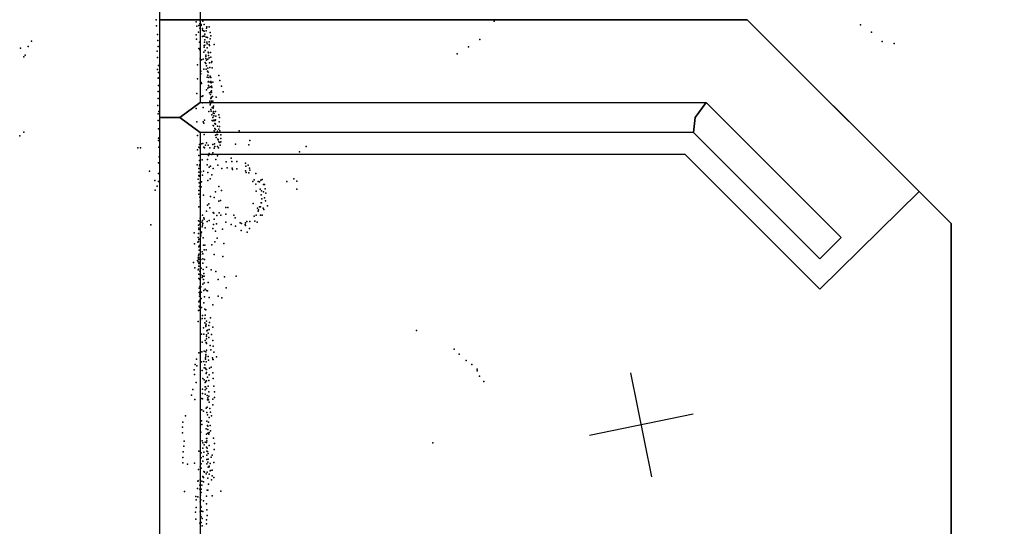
# Model space of a CAD drawing. Header units: millimetres. Extents: x 10845 to 34254, y -43579 to -11665.
# Tile 9 of 28: x 15131 to 18844, y -33514 to -31603. Entities that reach past the tile are written whole.
import ezdxf

# ---------------------------------------------------------------- set-up
doc = ezdxf.new("R2010")
doc.units = ezdxf.units.MM
for name, color, linetype in [('HWALLS', 32, 'Continuous'), ('OBJECTS', 8, 'Continuous'), ('P', 9, 'Continuous'), ('PANOS', 10, 'Continuous'), ('ROOMS', 1, 'Continuous'), ('WALLS', 3, 'Continuous')]:
    doc.layers.add(name, color=color, linetype=linetype)

msp = doc.modelspace()

# ---------------------------------------------------------------- linework, layer by layer
at = {"layer": 'HWALLS'}
for points in [[(17672.7, -32029.4), (15811.5, -32029.4), (15735.3, -31972.2), (15811.5, -31915.1), (17720, -31915.1), (17678.4, -31972.2), (17672.7, -32029.4)], [(18148.6, -32505.3), (17672.7, -32029.4), (17678.4, -31972.2), (17720, -31915.1), (18229.4, -32424.5), (18180, -32473.9), (18148.6, -32505.3)]]:
    msp.add_lwpolyline(points, dxfattribs=at)
at = {"layer": 'OBJECTS'}
for points in [[(17875.2, -31604), (15811.5, -31604)], [(17875.2, -31604), (18523, -32251.7)], [(17640.3, -32112), (15811.5, -32112)], [(18148.3, -32620), (17640.3, -32112)], [(18523, -32251.7), (18148.3, -32620)]]:
    msp.add_lwpolyline(points, dxfattribs=at)
at = {"layer": 'P'}
for p in [(15646, -31604), (15647, -31626), (15796, -31611), (15799, -31628), (15807, -31625), (15810, -31619), (15810, -31636), (15812, -31608), (15816, -31622), (15816, -31625), (15820, -31637), (15822, -31609), (15827, -31621), (15836, -31636), (15837, -31631), (15846, -31631), (16920, -31609), (18302, -31623), (15651, -31659), (15796, -31660), (15805, -31651), (15821, -31643), (15821, -31667), (15824, -31645), (15824, -31665), (15827, -31647), (15828, -31666), (15829, -31658), (15834, -31645), (15834, -31669), (15839, -31671), (15849, -31652), (15852, -31664), (18343, -31650), (15134, -31711), (15163, -31705), (15176, -31684), (15652, -31682), (15653, -31705), (15798, -31677), (15806, -31712), (15809, -31688), (15827, -31701), (15827, -31707), (15828, -31688), (15829, -31679), (15829, -31700), (15837, -31688), (15838, -31695), (15838, -31710), (15845, -31687), (15846, -31697), (15847, -31701), (15849, -31676), (15864, -31697), (16824, -31706), (16867, -31678), (18384, -31686), (18429, -31693), (15146, -31743), (15152, -31737), (15650, -31722), (15651, -31746), (15810, -31717), (15825, -31726), (15831, -31719), (15833, -31737), (15833, -31742), (15833, -31750), (15842, -31726), (15843, -31728), (15843, -31739), (15845, -31747), (15851, -31727), (15852, -31745), (16781, -31732), (15654, -31776), (15802, -31774), (15812, -31751), (15817, -31755), (15823, -31752), (15831, -31765), (15833, -31769), (15835, -31756), (15836, -31777), (15840, -31752), (15841, -31786), (15847, -31766), (15848, -31784), (15855, -31765), (15856, -31761), (15857, -31785), (15651, -31791), (15653, -31824), (15654, -31802), (15656, -31823), (15814, -31797), (15814, -31808), (15826, -31790), (15834, -31790), (15838, -31820), (15839, -31797), (15841, -31813), (15841, -31813), (15842, -31801), (15844, -31822), (15849, -31816), (15852, -31821), (15882, -31814), (15654, -31851), (15801, -31827), (15816, -31840), (15817, -31844), (15842, -31838), (15843, -31836), (15843, -31838), (15843, -31851), (15845, -31858), (15849, -31839), (15850, -31856), (15852, -31836), (15853, -31839), (15853, -31841), (15854, -31854), (15856, -31859), (15859, -31839), (15886, -31833), (15892, -31854), (15653, -31874), (15799, -31882), (15818, -31893), (15822, -31890), (15835, -31868), (15841, -31862), (15847, -31879), (15851, -31886), (15852, -31876), (15853, -31897), (15854, -31872), (15854, -31896), (15855, -31878), (15858, -31893), (15872, -31896), (15899, -31875), (15652, -31927), (15653, -31901), (15821, -31917), (15823, -31935), (15848, -31911), (15849, -31924), (15851, -31919), (15852, -31901), (15853, -31899), (15854, -31911), (15856, -31916), (15857, -31935), (15860, -31911), (15861, -31934), (15862, -31930), (15653, -31958), (15656, -31949), (15797, -31938), (15844, -31950), (15852, -31942), (15853, -31948), (15856, -31962), (15860, -31972), (15861, -31937), (15861, -31956), (15862, -31950), (15863, -31966), (15865, -31957), (15869, -31949), (15871, -31967), (15882, -31962), (15885, -31972), (15653, -31983), (15799, -31988), (15823, -31989), (15826, -31993), (15828, -31982), (15857, -31984), (15860, -31985), (15861, -32003), (15862, -32004), (15863, -31982), (15865, -31983), (15867, -31995), (15868, -31983), (15869, -31981), (15869, -31997), (15877, -32005), (15883, -31988), (15885, -32006), (15131, -32041), (15147, -32028), (15654, -32015), (15801, -32040), (15827, -32036), (15865, -32023), (15867, -32014), (15869, -32017), (15870, -32039), (15875, -32036), (15877, -32024), (15877, -32036), (15882, -32016), (15886, -32023), (15889, -32038), (15959, -32022), (15654, -32050), (15655, -32059), (15656, -32084), (15807, -32084), (15809, -32074), (15816, -32071), (15822, -32070), (15826, -32084), (15832, -32077), (15836, -32068), (15842, -32077), (15859, -32074), (15866, -32071), (15867, -32081), (15872, -32048), (15877, -32082), (15878, -32054), (15879, -32056), (15880, -32055), (15882, -32064), (15886, -32066), (15887, -32076), (15890, -32051), (15890, -32064), (15945, -32073), (15995, -32075), (15999, -32059), (16211, -32082), (15576, -32087), (15586, -32087), (15657, -32120), (15801, -32094), (15807, -32115), (15809, -32087), (15828, -32087), (15843, -32115), (15846, -32108), (15848, -32087), (15856, -32112), (15859, -32106), (15865, -32088), (15877, -32117), (15881, -32086), (16186, -32102), (15654, -32143), (15800, -32151), (15809, -32135), (15809, -32154), (15811, -32149), (15819, -32132), (15838, -32151), (15839, -32131), (15851, -32156), (15871, -32130), (15878, -32152), (15910, -32140), (15928, -32125), (15931, -32138), (15950, -32138), (15983, -32144), (15984, -32156), (15993, -32152), (15621, -32174), (15655, -32183), (15806, -32164), (15807, -32178), (15807, -32191), (15808, -32194), (15811, -32165), (15814, -32177), (15821, -32190), (15824, -32174), (15841, -32179), (15845, -32160), (15856, -32188), (15861, -32165), (15893, -32165), (15914, -32162), (15932, -32163), (15933, -32168), (15950, -32166), (15982, -32173), (15985, -32179), (15995, -32181), (15998, -32163), (15999, -32171), (16022, -32183), (15641, -32210), (15649, -32231), (15654, -32213), (15804, -32205), (15808, -32219), (15809, -32232), (15817, -32215), (15841, -32210), (15849, -32204), (16010, -32214), (16015, -32207), (16022, -32223), (16031, -32213), (16036, -32215), (16041, -32209), (16046, -32206), (16050, -32225), (16054, -32225), (16139, -32214), (16165, -32203), (16176, -32212), (15642, -32246), (15807, -32247), (15807, -32261), (15816, -32234), (15824, -32265), (15870, -32253), (15882, -32233), (15892, -32247), (16023, -32250), (16038, -32242), (16042, -32264), (16043, -32249), (16051, -32252), (16057, -32241), (16059, -32257), (16176, -32242), (15811, -32273), (15812, -32287), (15839, -32303), (15844, -32298), (15851, -32270), (15865, -32274), (15882, -32288), (15888, -32285), (16012, -32296), (16042, -32294), (16043, -32294), (16044, -32279), (16054, -32275), (16058, -32287), (16066, -32305), (15807, -32309), (15821, -32341), (15835, -32325), (15848, -32313), (15861, -32331), (15863, -32333), (15874, -32342), (15883, -32332), (15889, -32341), (15908, -32337), (15909, -32311), (15916, -32311), (15938, -32340), (16015, -32344), (16023, -32340), (16028, -32314), (16030, -32325), (16032, -32320), (16035, -32309), (16039, -32309), (16039, -32340), (16046, -32340), (16049, -32314), (16052, -32319), (15626, -32377), (15805, -32362), (15805, -32378), (15810, -32364), (15810, -32374), (15812, -32352), (15818, -32367), (15820, -32361), (15820, -32378), (15822, -32372), (15825, -32351), (15827, -32356), (15838, -32365), (15846, -32361), (15862, -32376), (15865, -32355), (15873, -32373), (15909, -32367), (15929, -32376), (15944, -32351), (15963, -32370), (15968, -32372), (15981, -32376), (15982, -32370), (15983, -32380), (15988, -32364), (15999, -32365), (16018, -32363), (16026, -32367), (15789, -32407), (15805, -32409), (15806, -32389), (15806, -32394), (15813, -32402), (15814, -32411), (15814, -32418), (15817, -32405), (15819, -32385), (15831, -32388), (15860, -32391), (15870, -32401), (15896, -32393), (15945, -32382), (15966, -32398), (15989, -32404), (15998, -32391), (15790, -32449), (15803, -32442), (15804, -32425), (15805, -32440), (15806, -32432), (15808, -32431), (15809, -32455), (15823, -32426), (15824, -32453), (15829, -32453), (15856, -32452), (15867, -32441), (15876, -32427), (15901, -32447), (15806, -32460), (15806, -32487), (15808, -32457), (15808, -32473), (15811, -32458), (15813, -32489), (15819, -32479), (15822, -32486), (15827, -32471), (15834, -32471), (15865, -32489), (15787, -32519), (15802, -32511), (15804, -32501), (15804, -32517), (15805, -32494), (15806, -32502), (15806, -32508), (15806, -32523), (15810, -32518), (15814, -32508), (15822, -32505), (15822, -32521), (15828, -32508), (15897, -32496), (15792, -32539), (15804, -32546), (15805, -32544), (15806, -32533), (15807, -32563), (15811, -32552), (15812, -32565), (15814, -32565), (15816, -32540), (15823, -32545), (15825, -32560), (15835, -32537), (15853, -32547), (15871, -32553), (15806, -32579), (15810, -32582), (15811, -32583), (15819, -32576), (15820, -32569), (15822, -32570), (15822, -32601), (15824, -32583), (15827, -32571), (15827, -32596), (15842, -32594), (15880, -32583), (15904, -32573), (15948, -32570), (15808, -32616), (15808, -32632), (15810, -32639), (15811, -32609), (15812, -32628), (15814, -32611), (15816, -32631), (15825, -32625), (15831, -32619), (15836, -32625), (15839, -32626), (15910, -32614), (15807, -32667), (15809, -32646), (15809, -32662), (15814, -32655), (15816, -32655), (15826, -32671), (15828, -32649), (15846, -32651), (15880, -32646), (15893, -32652), (15805, -32700), (15808, -32684), (15809, -32687), (15811, -32684), (15811, -32699), (15817, -32689), (15829, -32695), (15833, -32697), (15860, -32679), (15804, -32741), (15813, -32735), (15819, -32730), (15820, -32719), (15829, -32730), (15829, -32746), (15830, -32718), (15834, -32751), (15835, -32740), (15847, -32745), (15850, -32727), (15817, -32789), (15824, -32765), (15825, -32789), (15833, -32756), (15833, -32760), (15837, -32777), (15839, -32774), (15842, -32786), (15844, -32757), (15845, -32772), (15859, -32763), (16627, -32775), (15819, -32819), (15830, -32813), (15834, -32821), (15835, -32807), (15835, -32823), (15835, -32825), (15836, -32792), (15836, -32798), (15844, -32802), (15855, -32791), (15859, -32813), (15807, -32860), (15818, -32856), (15827, -32853), (15833, -32856), (15835, -32850), (15849, -32832), (15852, -32848), (15861, -32835), (15863, -32857), (16769, -32846), (16788, -32864), (15798, -32883), (15817, -32893), (15825, -32892), (15832, -32879), (15832, -32884), (15833, -32866), (15833, -32872), (15834, -32893), (15842, -32873), (15843, -32887), (15858, -32878), (15860, -32885), (15861, -32885), (15873, -32875), (16815, -32888), (15789, -32924), (15793, -32904), (15799, -32908), (15819, -32926), (15827, -32916), (15829, -32905), (15832, -32917), (15834, -32922), (15834, -32938), (15835, -32922), (15835, -32934), (15847, -32917), (15853, -32913), (15859, -32935), (16836, -32904), (16856, -32921), (16856, -32927), (15790, -32941), (15796, -32971), (15822, -32956), (15827, -32962), (15830, -32971), (15832, -32970), (15833, -32966), (15836, -32965), (15839, -32951), (15844, -32964), (15846, -32942), (15861, -32956), (16865, -32948), (16881, -32968), (15784, -32998), (15820, -32996), (15830, -32999), (15831, -32988), (15832, -32988), (15836, -32994), (15842, -32985), (15844, -33007), (15863, -32985), (15866, -33006), (15779, -33019), (15791, -33035), (15818, -33032), (15821, -33013), (15821, -33033), (15831, -33015), (15838, -33021), (15839, -33037), (15840, -33029), (15840, -33036), (15843, -33037), (15844, -33023), (15846, -33046), (15860, -33034), (15866, -33028), (15818, -33075), (15824, -33080), (15834, -33068), (15837, -33084), (15838, -33065), (15848, -33069), (15850, -33083), (15859, -33056), (15746, -33121), (15756, -33097), (15817, -33116), (15837, -33117), (15839, -33093), (15843, -33121), (15846, -33104), (15855, -33097), (15745, -33140), (15745, -33161), (15814, -33159), (15818, -33130), (15834, -33146), (15839, -33133), (15840, -33149), (15841, -33136), (15846, -33160), (15849, -33133), (15850, -33154), (15751, -33193), (15819, -33191), (15830, -33196), (15835, -33198), (15836, -33166), (15836, -33182), (15837, -33182), (15837, -33191), (15840, -33163), (15844, -33166), (15862, -33181), (15748, -33233), (15750, -33212), (15806, -33230), (15822, -33199), (15822, -33219), (15825, -33234), (15827, -33206), (15836, -33215), (15837, -33230), (15838, -33219), (15839, -33232), (15845, -33209), (15864, -33224), (15866, -33202), (16689, -33199), (15746, -33254), (15815, -33255), (15816, -33237), (15822, -33268), (15823, -33251), (15837, -33246), (15837, -33262), (15840, -33272), (15842, -33239), (15842, -33261), (15853, -33253), (15857, -33246), (15746, -33274), (15764, -33279), (15790, -33275), (15805, -33300), (15812, -33290), (15815, -33294), (15816, -33278), (15826, -33307), (15837, -33278), (15838, -33309), (15842, -33291), (15845, -33287), (15846, -33289), (15849, -33277), (15849, -33305), (15850, -33303), (15857, -33302), (15863, -33273), (15803, -33343), (15804, -33342), (15812, -33338), (15818, -33344), (15822, -33326), (15823, -33328), (15824, -33330), (15824, -33346), (15828, -33310), (15834, -33316), (15841, -33332), (15845, -33317), (15854, -33338), (15857, -33323), (15863, -33330), (15752, -33382), (15802, -33371), (15810, -33358), (15811, -33373), (15815, -33374), (15818, -33358), (15838, -33377), (15841, -33378), (15843, -33355), (15889, -33381), (15795, -33401), (15796, -33414), (15803, -33402), (15812, -33406), (15812, -33421), (15813, -33396), (15814, -33414), (15816, -33386), (15824, -33418), (15835, -33400), (15857, -33399), (15796, -33443), (15813, -33437), (15813, -33454), (15816, -33442), (15817, -33456), (15822, -33458), (15835, -33429), (15837, -33451), (15794, -33460), (15795, -33487), (15812, -33459), (15813, -33470), (15816, -33478), (15819, -33484), (15836, -33489), (15838, -33473), (15811, -33502), (15815, -33499), (15819, -33512), (15835, -33504)]:
    msp.add_point(p, dxfattribs=at)
at = {"layer": 'PANOS'}
for points in [[(17515.4, -33327.3), (17435.6, -32935.3)], [(17671.5, -33091.4), (17279.5, -33171.2)]]:
    msp.add_lwpolyline(points, dxfattribs=at)
at = {"layer": 'ROOMS'}
for points in [[(20859.8, -28683), (20643.8, -28683), (20643.8, -22783.8), (15811.5, -22783.8), (15811.5, -31604), (17875.2, -31604), (18643.6, -32372.3), (18643.6, -34137.6), (18834.1, -34137.6), (19634.2, -34137.6), (19634.2, -34067.8), (19634.2, -33070.8), (20643.8, -33070.8), (20643.8, -30613.3), (21450.3, -30613.3), (21450.3, -29895.8), (20859.8, -29895.8), (20859.8, -28683)], [(15811.5, -32029.4), (15811.5, -34137.6), (18643.6, -34137.6), (18643.6, -32372.3), (17875.2, -31604), (15811.5, -31604), (15811.5, -31915.1), (17720, -31915.1), (18229.4, -32424.5), (18148.6, -32505.3), (17672.7, -32029.4), (15811.5, -32029.4)]]:
    msp.add_lwpolyline(points, close=True, dxfattribs=at)
at = {"layer": 'WALLS'}
for points in [[(15659.1, -31604), (15659.1, -22631.4), (15735.3, -22726.7), (15811.5, -22783.8), (15811.5, -31604), (15735.3, -31604), (15659.1, -31604)], [(15659.1, -31972.2), (15659.1, -31604), (15735.3, -31604), (15811.5, -31604), (15811.5, -31915.1), (15735.3, -31972.2), (15659.1, -31972.2)], [(15659.1, -34194.8), (15659.1, -31972.2), (15735.3, -31972.2), (15811.5, -32029.4), (15811.5, -34137.6), (15735.3, -34194.8), (15659.1, -34194.8)]]:
    msp.add_lwpolyline(points, dxfattribs=at)

doc.saveas('drawing.dxf')
